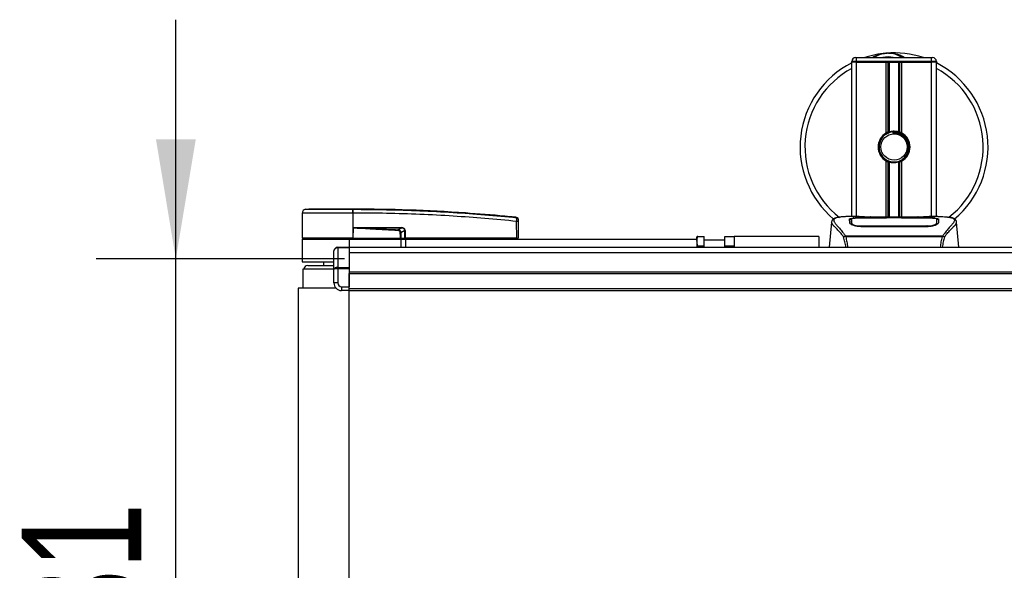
# Model space of a CAD drawing. Header units: millimetres. Extents: x 0 to 420, y 0 to 297.
# Tile 4 of 98: x 49 to 73, y 104 to 118. Entities that reach past the tile are written whole.
import ezdxf

# ---------------------------------------------------------------- set-up
doc = ezdxf.new("R2010")
doc.units = ezdxf.units.MM
doc.layers.add('QUOTE', color=174, linetype='Continuous')
doc.styles.add('SLDTEXTSTYLE3', font='TXT', dxfattribs={"width": 0.75})
doc.dimstyles.new('SLDDIMSTYLE3', dxfattribs={"dimtxt": 3, "dimasz": 3, "dimexe": 0, "dimexo": 0.0625, "dimgap": 0.75, "dimtad": 1, "dimlfac": 21.190584, "dimrnd": 1e-09, "dimzin": 12, "dimdsep": 46, "dimtxsty": 'SLDTEXTSTYLE3', "dimsah": 1, "dimcen": 0.09, "dimadec": 0, "dimazin": 3, "dimtfac": 1, "dimtdec": 3, "dimtmove": 0, "dimatfit": 0, "dimfxl": 0, "dimfrac": 2, "dimtolj": 1, "dimtzin": 12, "dimarcsym": 0})

# ---------------------------------------------------------------- blocks, each defined once
blk = doc.blocks.new('_D_3')
at = {"layer": 'QUOTE'}
for p, q in [((52.643, 112.251), (52.643, 118.251)), ((56.879, 112.251), (50.643, 112.251)), ((52.643, 96.631), (52.643, 112.251)), ((56.879, 96.631), (50.643, 96.631)), ((52.643, 96.631), (52.643, 90.631))]:
    blk.add_line(p, q, dxfattribs=at)
for points in [[(52.643, 112.251), (53.143, 115.251), (52.143, 115.251)], [(52.643, 96.631), (52.143, 93.631), (53.143, 93.631)]]:
    blk.add_solid(points, dxfattribs=at)
at = {"layer": 'QUOTE', "insert": (48.776, 101.116), "char_height": 3, "attachment_point": 1, "rotation": 90, "style": 'SLDTEXTSTYLE3'}
blk.add_mtext('331', dxfattribs=at)

msp = doc.modelspace()

# ---------------------------------------------------------------- linework, layer by layer
at = {"color": 7, "linetype": 'Continuous', "lineweight": 25}
for p, q in [((69.73294, 117.20628), (69.61497, 117.20628)), ((69.61497, 117.18268), (69.61497, 117.20628)), ((69.70935, 117.30066), (69.73294, 117.30066)), ((69.73294, 117.20628), (69.73294, 117.30066)), ((69.73294, 117.30066), (71.62057, 117.30066)), ((69.73294, 117.20628), (69.73294, 117.18268)), ((71.62057, 117.20628), (69.73294, 117.20628)), ((71.62057, 117.30066), (71.64417, 117.30066)), ((71.62057, 117.20628), (71.62057, 117.30066)), ((71.62057, 117.18268), (71.62057, 117.20628)), ((71.73855, 117.20628), (71.62057, 117.20628)), ((71.73855, 117.20628), (71.73855, 117.18268)), ((69.61497, 113.31304), (69.61497, 117.18268)), ((69.73294, 117.18268), (69.61497, 117.18268)), ((69.73294, 117.18268), (69.61497, 117.18268)), ((70.48092, 117.18268), (69.73294, 117.18268)), ((69.73294, 117.18268), (71.62057, 117.18268)), ((69.73294, 113.31304), (69.73294, 117.18268)), ((70.48092, 115.40916), (70.48092, 117.18268)), ((70.53207, 115.43322), (70.53207, 117.18268)), ((70.55916, 115.44259), (70.55916, 117.18268)), ((70.79435, 115.44259), (70.79435, 117.18268)), ((70.82144, 115.43322), (70.82144, 117.18268)), ((70.8726, 115.40916), (70.8726, 117.18268)), ((71.62057, 117.18268), (70.8726, 117.18268)), ((71.73855, 117.18268), (71.62057, 117.18268)), ((71.73855, 117.18268), (71.62057, 117.18268)), ((71.62057, 113.31304), (71.62057, 117.18268)), ((71.73855, 113.31304), (71.73855, 117.18268)), ((70.64402, 115.4352), (70.64662, 115.4054)), ((70.48092, 113.30026), (70.48092, 114.70903)), ((70.53207, 113.30026), (70.53207, 114.68498)), ((70.55916, 113.30026), (70.55916, 114.6756)), ((70.79435, 113.30026), (70.79435, 114.6756)), ((70.82144, 113.30026), (70.82144, 114.68498)), ((70.8726, 113.30026), (70.8726, 114.70903)), ((55.90177, 113.49531), (55.98386, 113.5018)), ((57.09001, 113.5018), (57.08994, 113.5018)), ((55.81739, 113.40228), (55.81187, 112.77035)), ((57.09008, 113.40231), (57.09054, 112.77035)), ((57.09774, 113.40231), (57.09008, 113.40231)), ((61.19875, 113.29304), (61.20024, 113.29289)), ((61.20027, 113.29288), (61.20024, 113.29289)), ((69.80136, 113.31304), (69.58105, 113.31304)), ((70.48796, 113.27538), (69.84313, 113.27547)), ((69.85092, 113.27921), (70.4644, 113.27921)), ((69.85092, 113.27547), (69.85092, 113.27921)), ((71.38486, 113.30026), (69.96866, 113.30026)), ((71.38482, 113.30023), (69.96869, 113.30023)), ((70.4644, 113.2878), (70.88912, 113.2878)), ((70.4644, 113.2878), (70.4644, 113.27921)), ((70.4644, 113.27921), (70.4644, 113.27539)), ((70.48796, 113.27538), (70.48796, 113.28438)), ((70.86548, 113.28438), (70.48796, 113.28438)), ((70.86548, 113.27538), (70.86548, 113.28438)), ((70.86548, 113.28438), (70.86548, 113.27538)), ((70.88912, 113.2878), (70.88912, 113.27921)), ((70.88912, 113.27921), (71.5026, 113.27921)), ((70.88912, 113.27921), (70.88912, 113.27539)), ((71.5026, 113.27546), (71.5026, 113.27921)), ((71.77262, 113.31304), (71.55631, 113.31304)), ((71.69085, 113.31009), (71.68201, 113.30916)), ((71.747, 113.17318), (71.74651, 113.25336)), ((57.09303, 113.02977), (57.09077, 112.77035)), ((57.09303, 113.02977), (57.09305, 113.03239)), ((57.19286, 113.03807), (58.3003, 113.03807)), ((58.30091, 113.02587), (57.19346, 113.02587)), ((58.21794, 112.98274), (58.30091, 113.02587)), ((61.20382, 112.77035), (61.20013, 113.1929)), ((61.23471, 113.1929), (61.2384, 112.77035)), ((69.10585, 113.17446), (69.05072, 112.54432)), ((69.10575, 113.1726), (69.10668, 113.17439)), ((69.60654, 113.17464), (69.6065, 113.16844)), ((69.84556, 113.0777), (69.8451, 113.0599)), ((71.5026, 113.0595), (69.85092, 113.0595)), ((71.502, 113.07768), (71.50217, 113.07768)), ((71.74471, 113.15112), (71.74551, 113.119)), ((71.7472, 113.13955), (71.74698, 113.17318)), ((72.24777, 113.1726), (72.24684, 113.17439)), ((72.30279, 112.54432), (72.24766, 113.17446)), ((55.81166, 112.74675), (55.81166, 112.18046)), ((55.81166, 112.74675), (56.99143, 112.74675)), ((57.09054, 112.77035), (55.81187, 112.77035)), ((55.83485, 112.77035), (55.83526, 112.74675)), ((56.99143, 112.74675), (58.28918, 112.74675)), ((56.99143, 112.74675), (56.99143, 112.54432)), ((57.08958, 112.77035), (57.08956, 112.74675)), ((57.09077, 112.77035), (57.09054, 112.77035)), ((57.09077, 112.77035), (58.287, 112.77035)), ((58.2796, 112.77035), (58.27943, 112.74675)), ((58.28918, 112.74675), (58.28918, 112.54432)), ((58.28918, 112.74675), (58.40716, 112.74675)), ((58.29062, 112.77035), (58.39583, 112.77035)), ((58.39508, 112.96084), (58.29553, 112.90909)), ((58.37953, 112.77035), (58.37923, 112.74675)), ((58.39583, 112.77035), (58.39508, 112.96084)), ((58.40465, 112.77035), (58.39583, 112.77035)), ((58.40279, 112.77035), (58.40276, 112.74675)), ((58.4039, 112.96084), (58.40465, 112.77035)), ((61.20382, 112.77035), (58.40465, 112.77035)), ((58.40716, 112.74675), (58.40716, 112.54432)), ((58.40716, 112.74675), (65.72173, 112.74675)), ((61.20208, 112.77035), (61.20204, 112.74675)), ((61.20382, 112.77035), (61.2384, 112.77035)), ((61.21542, 112.77035), (61.21501, 112.74675)), ((65.72805, 112.81754), (65.72173, 112.80659)), ((65.72173, 112.74675), (65.72173, 112.80659)), ((65.72173, 112.74675), (65.72173, 112.54432)), ((65.74912, 112.81754), (65.91049, 112.81754)), ((65.91049, 112.58158), (65.91049, 112.81754)), ((66.42959, 112.58158), (66.42959, 112.81754)), ((66.42959, 112.81754), (66.66554, 112.81754)), ((68.78913, 112.81754), (66.66554, 112.81754)), ((66.66554, 112.81754), (66.66554, 112.54432)), ((68.78913, 112.81754), (68.78913, 112.54432)), ((69.44627, 112.81791), (69.45146, 112.83013)), ((69.45146, 112.83013), (71.90266, 112.83013)), ((71.89023, 112.80369), (69.46323, 112.80369)), ((71.90266, 112.83013), (71.90712, 112.81809)), ((56.70829, 112.5305), (56.70829, 112.54432)), ((56.70829, 112.54432), (56.99143, 112.54432)), ((56.70829, 112.5305), (56.70829, 112.03904)), ((56.99143, 112.5305), (56.70829, 112.5305)), ((56.99143, 112.54432), (56.99143, 112.5305)), ((56.99143, 112.54432), (74.21444, 112.54432)), ((56.99143, 112.5305), (56.99143, 112.03904)), ((65.742, 112.54432), (65.74912, 112.58158)), ((65.74912, 112.58158), (65.91049, 112.58158)), ((66.42959, 112.72315), (65.91049, 112.72315)), ((65.91049, 112.54432), (65.91049, 112.58158)), ((66.42959, 112.58158), (66.66554, 112.58158)), ((66.42959, 112.54432), (66.42959, 112.58158)), ((56.61391, 111.98612), (56.61391, 112.44994)), ((56.99143, 112.41508), (222.15913, 112.41508)), ((55.81166, 112.18046), (56.60919, 112.18046)), ((55.95324, 112.08608), (56.61391, 112.08608)), ((56.35436, 112.18046), (56.35436, 112.08608)), ((56.70829, 112.00567), (56.70829, 112.03904)), ((56.70829, 112.03904), (56.99143, 112.03904)), ((56.99143, 112.00567), (56.70829, 112.00567)), ((56.70829, 112.00567), (56.70829, 111.64769)), ((56.99143, 112.03904), (56.99143, 112.00567)), ((56.99143, 112.00567), (56.99143, 111.55331)), ((55.83526, 111.9917), (55.83231, 111.51979)), ((56.61391, 111.9917), (55.83526, 111.9917)), ((56.61391, 111.64769), (56.61391, 111.98612)), ((56.99143, 111.93084), (222.15913, 111.93084)), ((56.99143, 111.88365), (222.15913, 111.88365)), ((56.99143, 111.50612), (56.99143, 111.88365)), ((55.71728, 111.51979), (55.71728, 97.36256)), ((56.66385, 111.51979), (55.71728, 111.51979)), ((56.70829, 111.64769), (56.61391, 111.64769)), ((56.80267, 111.55331), (56.99143, 111.55331)), ((56.80267, 111.55331), (56.80267, 111.45893)), ((56.99143, 111.50612), (222.15913, 111.50612)), ((56.99143, 111.45893), (56.99143, 111.50612)), ((56.99143, 111.45893), (56.80267, 111.45893)), ((56.99143, 111.45893), (222.15913, 111.45893)), ((56.99143, 97.36256), (56.99143, 111.45893))]:
    msp.add_line(p, q, dxfattribs=at)
at = {"color": 7, "linetype": 'Continuous', "lineweight": 25, "flags": 128}
for points in [[(71.51039, 113.27547), (71.19835, 113.27541), (70.86548, 113.27538)], [(57.09303, 113.02977), (57.14927, 113.02759), (57.19346, 113.02587)], [(58.21696, 112.96241), (58.21711, 112.96549), (58.21726, 112.96851), (58.2174, 112.97143), (58.21753, 112.97419), (58.21765, 112.97674), (58.21776, 112.97904), (58.21786, 112.98105), (58.21794, 112.98274)], [(71.50796, 113.0777), (71.50259, 113.07768), (71.50217, 113.07768)]]:
    msp.add_lwpolyline(points, dxfattribs=at)
at = {"color": 7, "linetype": 'Continuous', "lineweight": 25}
msp.add_circle((70.67676, 115.0591), 0.33034, dxfattribs=at)
for centre, radius, start, end in [((69.70935, 117.20628), 0.09438, 90, 180), ((70.67676, 115.0591), 2.35954, 94.974241, 108.194872), ((70.52536, 116.79858), 0.61348, 54.926098, 125.073902), ((70.52536, 116.79858), 0.5191, 75.287788, 104.712212), ((70.67676, 115.0591), 2.35954, 71.805128, 94.974241), ((71.64417, 117.20628), 0.09438, 0, 90), ((70.67676, 115.0591), 2.35954, 116.743684, 229.984768), ((70.67676, 115.0591), 2.2379, 118.324088, 232.137337), ((70.67676, 115.0591), 2.35954, 310.046839, 63.256316), ((70.67676, 115.0591), 2.2379, 308.047069, 61.675912), ((70.67676, 115.0591), 0.40112, 119.224658, 240.775342), ((70.67676, 115.0591), 0.37753, 94.974241, 274.974241), ((70.67676, 115.0591), 0.40112, 111.143405, 119.224658), ((70.67676, 115.0591), 0.40112, 60.775342, 68.856595), ((70.67676, 115.0591), 0.40112, 299.224658, 60.775342), ((70.67676, 115.0591), 0.40112, 240.775342, 248.856595), ((70.67676, 115.0591), 0.40112, 291.143405, 299.224658), ((55.91176, 113.40146), 0.09438, 96.076872, 179.499989), ((56.73554, 113.42201), 0.35509, 356.819927, 11.918257), ((55.17618, 113.2771), 1.92691, 6.503389, 6.696809), ((56.74324, 113.42223), 0.35506, 356.784062, 11.882918), ((61.19659, 113.24822), 0.03764, 0.615859, 83.895805), ((57.29062, 113.03679), 0.09777, 179.25241, 186.414342), ((58.39806, 113.03679), 0.09777, 179.25241, 186.414342), ((61.21742, 112.14815), 1.0449, 89.051899, 90.948101), ((58.39949, 114.16279), 1.20195, 269.78976, 270.21024), ((56.70829, 112.44994), 0.09438, 90, 180), ((55.95324, 111.9917), 0.09438, 90, 180), ((56.80267, 111.64769), 0.18876, 180, 270), ((56.80267, 111.64769), 0.09438, 180, 270)]:
    msp.add_arc(centre, radius, start, end, dxfattribs=at)
for centre, major_axis, ratio, start_param, end_param in [((58.17883, 112.88229), (0.10813, 0.05753), 0.77058227, 5.94675229, 7.12363913), ((58.23645, 112.91274), (0.16046, 0.07892), 0.60672542, 5.99588539, 7.17277223), ((58.23764, 112.91287), (0.15181, 0.07514), 0.5569608, 5.9946727, 7.17155954), ((58.17883, 112.8825), (0.09439, 0.04989), 0.66301777, 5.94884055, 7.12572739), ((56.70829, 112.44994), (0.09438, 0), 0.85355339, 1.57079633, 3.14159265), ((56.70829, 111.98612), (0.09438, 0), 0.56066017, 1.57079633, 3.14159265), ((56.70829, 111.98612), (0.09438, 0), 0.20710678, 1.57079633, 3.14159265)]:
    msp.add_ellipse(centre, major_axis=major_axis, ratio=ratio, start_param=start_param, end_param=end_param, dxfattribs=at)
for points, knots in [([(70.12967, 117.30066), (70.13351, 117.30319), (70.1962, 117.3445), (70.31172, 117.3847), (70.42515, 117.40564), (70.47177, 117.40971), (70.47217, 117.40975)], [0, 0, 0, 0, 0.03729849, 0.60902041, 0.99664446, 1, 1, 1, 1]), ([(70.47217, 117.40975), (70.47257, 117.40978), (70.48335, 117.41073), (70.4942, 117.41031), (70.50466, 117.4099)], [0, 0, 0, 0, 0.037109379, 1, 1, 1, 1]), ([(70.53695, 117.40995), (70.5622, 117.41061), (70.65597, 117.41306), (70.78196, 117.38178), (70.89464, 117.33723), (70.93861, 117.30986), (70.9534, 117.30066)], [0, 0, 0, 0, 0.176401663, 0.65503379, 0.884022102, 1, 1, 1, 1]), ([(70.55916, 115.44259), (70.5703, 115.44571), (70.60815, 115.45629), (70.67754, 115.46311), (70.74721, 115.45566), (70.78216, 115.44597), (70.79435, 115.44259)], [0, 0, 0, 0, 0.15316231, 0.52061175, 0.83276392, 1, 1, 1, 1]), ([(70.53207, 115.43322), (70.53304, 115.43359), (70.53599, 115.43472), (70.54216, 115.43699), (70.55039, 115.43983), (70.55618, 115.44168), (70.55895, 115.44253), (70.55916, 115.44259)], [0, 0, 0, 0, 0.13279182, 0.40328924, 0.68794599, 0.97624213, 1, 1, 1, 1]), ([(70.64402, 115.4352), (70.69178, 115.4341), (70.78864, 115.43186), (70.91815, 115.36065), (71.01289, 115.25018), (71.06051, 115.11095), (71.05059, 114.96675), (71.00471, 114.85224), (70.95126, 114.80698), (70.93354, 114.79198)], [0, 0, 0, 0, 0.153256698, 0.3107756, 0.462217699, 0.61755972, 0.774365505, 0.925184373, 1, 1, 1, 1]), ([(70.70949, 114.68299), (70.75068, 114.69167), (70.83307, 114.70903), (70.93685, 114.7851), (71.01081, 114.88838), (71.04548, 115.01034), (71.03707, 115.1354), (70.98824, 115.2496), (70.90472, 115.34039), (70.79665, 115.39671), (70.70626, 115.41046), (70.65677, 115.40626), (70.64662, 115.4054)], [0, 0, 0, 0, 0.11029899, 0.22059797, 0.33089694, 0.4412694, 0.54893858, 0.65628707, 0.76369695, 0.86864917, 0.97304725, 1, 1, 1, 1]), ([(70.79435, 115.44259), (70.79577, 115.44216), (70.79967, 115.44095), (70.80672, 115.43861), (70.81486, 115.43573), (70.81925, 115.43405), (70.82144, 115.43322)], [0, 0, 0, 0, 0.15557258, 0.42978375, 0.7145238, 1, 1, 1, 1]), ([(70.55916, 114.6756), (70.55856, 114.67579), (70.55553, 114.67672), (70.54948, 114.67867), (70.54132, 114.6815), (70.53547, 114.68367), (70.53273, 114.68472), (70.53207, 114.68498)], [0, 0, 0, 0, 0.06768855, 0.33799524, 0.61961326, 0.90796392, 1, 1, 1, 1]), ([(70.79435, 114.6756), (70.77056, 114.66959), (70.72219, 114.65738), (70.64183, 114.65705), (70.58797, 114.66703), (70.56266, 114.67456), (70.55916, 114.6756)], [0, 0, 0, 0, 0.31763159, 0.64587204, 0.9510876, 1, 1, 1, 1]), ([(70.82144, 114.68498), (70.82104, 114.68482), (70.81874, 114.68394), (70.8136, 114.68201), (70.8056, 114.6792), (70.79889, 114.677), (70.79532, 114.6759), (70.79435, 114.6756)], [0, 0, 0, 0, 0.05704611, 0.3223495, 0.60367528, 0.89214027, 1, 1, 1, 1]), ([(55.90177, 113.49531), (55.90482, 113.49531), (55.91092, 113.4953), (55.9586, 113.49536), (56.03389, 113.49531), (56.13643, 113.49533), (56.26357, 113.49533), (56.41099, 113.49529), (56.57524, 113.49533), (56.7455, 113.49533), (56.91654, 113.49531), (57.02749, 113.49533), (57.08297, 113.49534)], [0, 0, 0, 0, 0.1019155, 0.20383364, 0.30575296, 0.40767117, 0.50960195, 0.6115312, 0.71346155, 0.81539292, 0.90769638, 1, 1, 1, 1]), ([(57.08994, 113.5018), (57.01988, 113.5018), (56.87954, 113.5018), (56.67282, 113.5018), (56.48066, 113.5018), (56.3098, 113.5018), (56.16906, 113.5018), (56.06406, 113.5018), (55.99621, 113.5018), (55.98797, 113.5018), (55.98386, 113.5018)], [0, 0, 0, 0, 0.12488045, 0.25013958, 0.37464939, 0.49981249, 0.62476421, 0.74955772, 0.87492377, 1, 1, 1, 1]), ([(57.08297, 113.49534), (57.08554, 113.49536), (57.08811, 113.49538), (57.09069, 113.49534), (57.09069, 113.49534)], [0, 0, 0, 0, 0.99963467, 1, 1, 1, 1]), ([(61.20024, 113.29289), (61.18439, 113.2945), (61.08655, 113.30443), (60.6573, 113.34633), (59.77535, 113.41837), (58.50291, 113.48761), (57.56117, 113.49707), (57.09001, 113.5018)], [0, 0, 0, 0, 0.01170126, 0.07220884, 0.31419353, 0.65688711, 1, 1, 1, 1]), ([(57.09069, 113.49534), (57.09069, 113.49534), (57.37024, 113.49518), (57.92939, 113.48939), (58.76778, 113.4629), (59.85927, 113.4078), (60.66919, 113.33404), (61.20059, 113.28564)], [0, 0, 0, 0, 0.00000069, 0.20371068, 0.40747211, 0.61123305, 1, 1, 1, 1]), ([(57.09008, 113.40231), (57.031, 113.4023), (56.91144, 113.40229), (56.72807, 113.40229), (56.54381, 113.40233), (56.3677, 113.40225), (56.20777, 113.40232), (56.07147, 113.4023), (55.96, 113.40227), (55.87932, 113.40232), (55.82722, 113.40232), (55.8207, 113.40229), (55.81739, 113.40228)], [0, 0, 0, 0, 0.09123037, 0.18462249, 0.28509302, 0.38847717, 0.48894659, 0.59232958, 0.69279869, 0.79618144, 0.89663467, 1, 1, 1, 1]), ([(61.20013, 113.1929), (60.66931, 113.2413), (59.86068, 113.31502), (58.77105, 113.36978), (57.93458, 113.3971), (57.37665, 113.40057), (57.09774, 113.40231)], [0, 0, 0, 0, 0.389052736, 0.59267292, 0.796380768, 1, 1, 1, 1]), ([(61.20013, 113.1929), (61.20046, 113.20348), (61.20113, 113.22465), (61.20157, 113.2527), (61.20151, 113.27374), (61.20108, 113.28327), (61.20069, 113.28516), (61.20059, 113.28564)], [0, 0, 0, 0, 0.23108965, 0.4626691, 0.69303153, 0.92227335, 1, 1, 1, 1]), ([(61.20059, 113.28564), (61.20051, 113.28844), (61.20039, 113.29223), (61.2003, 113.29275), (61.20027, 113.29288)], [0, 0, 0, 0, 0.73611582, 1, 1, 1, 1]), ([(61.20027, 113.29288), (61.20445, 113.29203), (61.21281, 113.29034), (61.22339, 113.2827), (61.23097, 113.27224), (61.23388, 113.26257), (61.23411, 113.25697), (61.23416, 113.25566)], [0, 0, 0, 0, 0.23106275, 0.46212549, 0.69318856, 0.92839331, 1, 1, 1, 1]), ([(61.23416, 113.25566), (61.23416, 113.25553), (61.23417, 113.25503), (61.2342, 113.25134), (61.23422, 113.24862)], [0, 0, 0, 0, 0.26342591, 1, 1, 1, 1]), ([(61.23422, 113.24862), (61.23423, 113.24834), (61.23424, 113.24723), (61.23429, 113.24153), (61.2344, 113.22889), (61.23454, 113.21201), (61.23465, 113.19927), (61.23471, 113.1929)], [0, 0, 0, 0, 0.07774703, 0.30683638, 0.53695653, 0.76850921, 1, 1, 1, 1]), ([(69.25978, 113.29071), (69.2502, 113.28889), (69.22577, 113.28428), (69.19782, 113.27478), (69.17487, 113.26435), (69.1609, 113.25597), (69.15111, 113.24864), (69.14429, 113.24258), (69.13939, 113.2378), (69.13615, 113.23455), (69.13393, 113.23242), (69.13293, 113.2315), (69.13238, 113.231), (69.13195, 113.23062), (69.13165, 113.23037), (69.13137, 113.23013), (69.13099, 113.2298), (69.13053, 113.22943), (69.12979, 113.22883), (69.12903, 113.22824), (69.12806, 113.22749), (69.12671, 113.22633), (69.12607, 113.22583), (69.12432, 113.22341), (69.12378, 113.22262), (69.12338, 113.22203), (69.12296, 113.2214), (69.12236, 113.22045), (69.12112, 113.21847), (69.11958, 113.21586), (69.11436, 113.20648), (69.10897, 113.19375), (69.10701, 113.18169), (69.10587, 113.17471)], [0, 0, 0, 0, 0.13346194, 0.34016958, 0.46160951, 0.55730778, 0.62992241, 0.68217732, 0.71692903, 0.7371149, 0.74272174, 0.74460414, 0.7459796, 0.74651976, 0.74699289, 0.74743167, 0.74787155, 0.74886374, 0.75011647, 0.75397334, 0.75908593, 0.76862625, 0.78821087, 0.79094759, 0.79197558, 0.79286909, 0.79373558, 0.79468443, 0.7971036, 0.8047367, 0.8162438, 0.89371675, 1, 1, 1, 1]), ([(69.27565, 113.29296), (69.26641, 113.29106), (69.24666, 113.287), (69.21126, 113.27593), (69.17621, 113.25762), (69.15764, 113.22609), (69.16621, 113.19154), (69.18661, 113.15924), (69.20481, 113.13549), (69.22826, 113.10774), (69.25598, 113.07662), (69.28871, 113.04023), (69.32495, 112.99844), (69.36435, 112.94983), (69.40695, 112.89508), (69.43589, 112.85285), (69.45146, 112.83013)], [0, 0, 0, 0, 0.06157012, 0.13151171, 0.27071941, 0.40337504, 0.53510625, 0.58328098, 0.63315897, 0.68442904, 0.73675836, 0.78384784, 0.83893216, 0.89157329, 0.94168727, 1, 1, 1, 1]), ([(69.58105, 113.313), (69.57857, 113.31301), (69.56937, 113.31307), (69.55153, 113.31297), (69.5297, 113.31282), (69.50802, 113.31251), (69.48651, 113.31206), (69.46394, 113.31139), (69.43943, 113.31042), (69.40961, 113.30885), (69.37791, 113.3066), (69.34509, 113.30349), (69.31353, 113.29961), (69.2902, 113.29625), (69.27796, 113.29348), (69.27565, 113.29296)], [0, 0, 0, 0, 0.02762691, 0.10239616, 0.17945658, 0.24994161, 0.31702439, 0.38965422, 0.46782264, 0.55148696, 0.67182448, 0.76737343, 0.86398611, 0.97427426, 1, 1, 1, 1]), ([(69.5605, 113.25283), (69.56361, 113.25632), (69.56985, 113.26328), (69.61987, 113.27103), (69.69368, 113.2763), (69.77546, 113.27885), (69.82947, 113.27911), (69.85092, 113.27921)], [0, 0, 0, 0, 0.21521677, 0.43046232, 0.64509935, 0.85904026, 1, 1, 1, 1]), ([(69.56306, 113.15501), (69.5625, 113.17609), (69.56167, 113.20777), (69.56094, 113.23584), (69.56064, 113.24716), (69.5605, 113.25283)], [0, 0, 0, 0, 0.49858361, 0.74918971, 1, 1, 1, 1]), ([(69.59295, 113.24179), (69.58317, 113.23998), (69.56346, 113.23633), (69.56163, 113.23152), (69.5607, 113.22909)], [0, 0, 0, 0, 0.49631334, 1, 1, 1, 1]), ([(69.60702, 113.25336), (69.60702, 113.25315), (69.60687, 113.2269), (69.60669, 113.20066), (69.60651, 113.17464)], [0, 0, 0, 0, 0.00827271, 1, 1, 1, 1]), ([(69.60702, 113.2533), (69.60687, 113.22832), (69.60672, 113.2021), (69.60655, 113.17588), (69.60654, 113.17464)], [0, 0, 0, 0, 0.952640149, 1, 1, 1, 1]), ([(69.84313, 113.27547), (69.8167, 113.27527), (69.76382, 113.27488), (69.69331, 113.27162), (69.63993, 113.26644), (69.61114, 113.26008), (69.60821, 113.25526), (69.60702, 113.2533)], [0, 0, 0, 0, 0.21287602, 0.42573624, 0.63903454, 0.85331242, 1, 1, 1, 1]), ([(69.6088, 113.15112), (69.60878, 113.15239), (69.60838, 113.17583), (69.60785, 113.20525), (69.60735, 113.23436), (69.60713, 113.24724), (69.60703, 113.25313), (69.60702, 113.2533)], [0, 0, 0, 0, 0.02546624, 0.4713629, 0.73178735, 0.99246436, 1, 1, 1, 1]), ([(69.96869, 113.30023), (69.95272, 113.30026), (69.90115, 113.30034), (69.81668, 113.30141), (69.73049, 113.3036), (69.67185, 113.30612), (69.6443, 113.30846), (69.65654, 113.30955), (69.66266, 113.31009)], [0, 0, 0, 0, 0.082154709, 0.265139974, 0.448671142, 0.632499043, 0.816300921, 1, 1, 1, 1]), ([(69.69123, 113.30545), (69.68288, 113.30587), (69.66945, 113.30653), (69.66088, 113.30748), (69.66173, 113.30732), (69.66194, 113.30728)], [0, 0, 0, 0, 0.55060159, 0.88501525, 1, 1, 1, 1]), ([(69.66266, 113.31009), (69.71368, 113.31146), (69.79847, 113.31372), (69.928, 113.31208), (70.0137, 113.30916), (70.06372, 113.30466), (70.07372, 113.30376)], [0, 0, 0, 0, 0.30152184, 0.50104725, 0.90023015, 1, 1, 1, 1]), ([(69.68074, 113.30605), (69.6805, 113.30619), (69.67765, 113.3078), (69.67151, 113.30944), (69.66561, 113.30988), (69.66266, 113.31009)], [0, 0, 0, 0, 0.04443315, 0.52221653, 1, 1, 1, 1]), ([(69.9687, 113.30027), (69.94794, 113.30031), (69.9045, 113.30039), (69.84104, 113.30115), (69.78132, 113.30231), (69.73182, 113.30375), (69.70123, 113.30487), (69.69208, 113.3054), (69.69123, 113.30545)], [0, 0, 0, 0, 0.18189708, 0.38061319, 0.58093849, 0.78035725, 0.97967552, 1, 1, 1, 1]), ([(70.09142, 113.30026), (70.08858, 113.30128), (70.08286, 113.30333), (70.07678, 113.30362), (70.07372, 113.30376)], [0, 0, 0, 0, 0.49524741, 1, 1, 1, 1]), ([(71.27979, 113.30376), (71.27673, 113.30362), (71.27066, 113.30333), (71.26493, 113.30128), (71.2621, 113.30026)], [0, 0, 0, 0, 0.50476564, 1, 1, 1, 1]), ([(71.27979, 113.30376), (71.31129, 113.30621), (71.36363, 113.31029), (71.48111, 113.31295), (71.58715, 113.3144), (71.67356, 113.31081), (71.69085, 113.31009)], [0, 0, 0, 0, 0.30143784, 0.50095323, 0.90014009, 1, 1, 1, 1]), ([(71.68028, 113.30653), (71.67257, 113.30601), (71.65311, 113.3047), (71.58572, 113.30253), (71.49189, 113.30062), (71.4205, 113.30036), (71.38482, 113.30023)], [0, 0, 0, 0, 0.17981299, 0.45378319, 0.72700373, 1, 1, 1, 1]), ([(71.5026, 113.27921), (71.53518, 113.27898), (71.60034, 113.27853), (71.68722, 113.2748), (71.75288, 113.26871), (71.78808, 113.26109), (71.7916, 113.25521), (71.79302, 113.25283)], [0, 0, 0, 0, 0.21341182, 0.42681727, 0.64048529, 0.85457431, 1, 1, 1, 1]), ([(71.74649, 113.2533), (71.74392, 113.25616), (71.73877, 113.26187), (71.69785, 113.26841), (71.63757, 113.27295), (71.57118, 113.27517), (71.52754, 113.27538), (71.51039, 113.27547)], [0, 0, 0, 0, 0.21612272, 0.43228358, 0.64748247, 0.86145988, 1, 1, 1, 1]), ([(71.69085, 113.31009), (71.69435, 113.30986), (71.70543, 113.30911), (71.70546, 113.3079), (71.68542, 113.30681), (71.68028, 113.30653)], [0, 0, 0, 0, 0.25540478, 0.808946, 1, 1, 1, 1]), ([(71.69246, 113.30743), (71.69247, 113.30743), (71.69318, 113.30756), (71.68993, 113.30706), (71.68375, 113.30667), (71.68029, 113.30645)], [0, 0, 0, 0, 0.006260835, 0.44327513, 1, 1, 1, 1]), ([(71.74649, 113.2533), (71.74649, 113.25313), (71.74631, 113.24309), (71.74599, 113.22456), (71.7454, 113.19041), (71.74498, 113.16655), (71.74473, 113.15239), (71.74471, 113.15112)], [0, 0, 0, 0, 0.0075194, 0.45666513, 0.71535566, 0.97452521, 1, 1, 1, 1]), ([(71.74698, 113.17318), (71.74697, 113.17438), (71.74689, 113.18767), (71.74672, 113.21437), (71.74657, 113.23988), (71.74649, 113.2533)], [0, 0, 0, 0, 0.04480435, 0.49764008, 1, 1, 1, 1]), ([(71.79281, 113.22909), (71.79129, 113.23271), (71.78924, 113.23758), (71.76623, 113.24096), (71.76032, 113.24182)], [0, 0, 0, 0, 0.74296977, 1, 1, 1, 1]), ([(71.77262, 113.313), (71.77723, 113.31301), (71.80354, 113.31308), (71.85954, 113.31255), (71.92022, 113.31039), (71.96523, 113.30735), (71.98795, 113.30544), (72.00931, 113.30331), (72.02783, 113.30115), (72.04604, 113.29869), (72.06219, 113.29609), (72.07448, 113.29392), (72.08056, 113.29259), (72.08132, 113.29243)], [0, 0, 0, 0, 0.04881498, 0.27892257, 0.54515535, 0.62717383, 0.69834333, 0.75858144, 0.82840444, 0.87364995, 0.93389274, 0.99178224, 1, 1, 1, 1]), ([(71.79302, 113.25283), (71.79287, 113.24719), (71.79251, 113.23307), (71.79175, 113.20388), (71.79089, 113.17131), (71.79046, 113.15501)], [0, 0, 0, 0, 0.249392, 0.62414375, 1, 1, 1, 1]), ([(72.08132, 113.29243), (72.08571, 113.29151), (72.09505, 113.28955), (72.10833, 113.28618), (72.12107, 113.28247), (72.14222, 113.27528), (72.167, 113.26324), (72.18814, 113.24231), (72.1939, 113.21572), (72.18244, 113.18102), (72.15054, 113.13638), (72.099, 113.0782), (72.02918, 113.00024), (71.96791, 112.9239), (71.92536, 112.86437), (71.91006, 112.84129), (71.90266, 112.83013)], [0, 0, 0, 0, 0.02969414, 0.06305591, 0.09492768, 0.12531521, 0.23205808, 0.32960303, 0.43327649, 0.53202469, 0.63076786, 0.73507022, 0.83793216, 0.94137578, 0.97165063, 1, 1, 1, 1]), ([(72.24764, 113.17471), (72.24651, 113.18169), (72.24455, 113.19375), (72.23915, 113.20648), (72.23394, 113.21586), (72.2324, 113.21847), (72.23116, 113.22046), (72.23055, 113.2214), (72.23014, 113.22203), (72.22974, 113.22262), (72.2292, 113.22341), (72.22745, 113.22582), (72.22676, 113.22637), (72.22519, 113.22771), (72.22405, 113.22856), (72.22298, 113.22942), (72.22253, 113.2298), (72.22215, 113.23012), (72.22186, 113.23037), (72.22157, 113.23062), (72.22114, 113.231), (72.22043, 113.23164), (72.21951, 113.2325), (72.21729, 113.23462), (72.21414, 113.23778), (72.20923, 113.24258), (72.20241, 113.24863), (72.19263, 113.25596), (72.17867, 113.26434), (72.1557, 113.27476), (72.12934, 113.28383), (72.10671, 113.28815), (72.0989, 113.28964)], [0, 0, 0, 0, 0.10895151, 0.18836403, 0.20015725, 0.20797863, 0.21045693, 0.21142904, 0.21231706, 0.21323322, 0.21428764, 0.21709508, 0.23718398, 0.24934952, 0.25616294, 0.25744907, 0.25846748, 0.25891857, 0.25936812, 0.25985246, 0.2604052, 0.2618126, 0.26492315, 0.26948017, 0.29015729, 0.32576371, 0.37931044, 0.4537257, 0.55180182, 0.67626306, 0.8881219, 1, 1, 1, 1]), ([(58.21696, 112.96241), (58.00709, 112.97366), (57.63231, 112.99376), (57.25782, 113.01877), (57.09303, 113.02977)], [0, 0, 0, 0, 0.55997278, 1, 1, 1, 1]), ([(57.09305, 113.03239), (57.09369, 113.03258), (57.09533, 113.03305), (57.0985, 113.03371), (57.10328, 113.03448), (57.11042, 113.03532), (57.12105, 113.03623), (57.13691, 113.03712), (57.16139, 113.03791), (57.18086, 113.03801), (57.19286, 113.03807)], [0, 0, 0, 0, 0.0199034, 0.05101553, 0.09695623, 0.16503878, 0.26617597, 0.41665359, 0.64077612, 1, 1, 1, 1]), ([(57.19346, 113.02587), (57.38472, 113.01845), (57.72624, 113.0052), (58.06771, 112.9896), (58.21794, 112.98274)], [0, 0, 0, 0, 0.56002522, 1, 1, 1, 1]), ([(69.40946, 112.80561), (69.39535, 112.82435), (69.35265, 112.88108), (69.2823, 112.95919), (69.20888, 113.03331), (69.15287, 113.08861), (69.11279, 113.137), (69.10831, 113.15967), (69.10575, 113.1726)], [0, 0, 0, 0, 0.08424716, 0.25508672, 0.42672547, 0.59796341, 0.77060237, 1, 1, 1, 1]), ([(69.85092, 113.0595), (69.82028, 113.06077), (69.75907, 113.06331), (69.67659, 113.08176), (69.61074, 113.10646), (69.57028, 113.1326), (69.56526, 113.14818), (69.56306, 113.15501)], [0, 0, 0, 0, 0.199131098, 0.397931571, 0.605889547, 0.827379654, 1, 1, 1, 1]), ([(69.60209, 113.13068), (69.60315, 113.1228), (69.60438, 113.11373), (69.62182, 113.10453), (69.62412, 113.10332)], [0, 0, 0, 0, 0.86801111, 1, 1, 1, 1]), ([(69.60649, 113.16844), (69.60643, 113.158), (69.60632, 113.14006), (69.6061, 113.12092), (69.60601, 113.11291)], [0, 0, 0, 0, 0.58164119, 1, 1, 1, 1]), ([(69.60781, 113.11172), (69.60793, 113.11626), (69.60825, 113.12939), (69.60858, 113.14253), (69.6088, 113.15112)], [0, 0, 0, 0, 0.3458763, 1, 1, 1, 1]), ([(69.6088, 113.15112), (69.61153, 113.14401), (69.61697, 113.12978), (69.65841, 113.10759), (69.71917, 113.08939), (69.78541, 113.07924), (69.8287, 113.07813), (69.84556, 113.0777)], [0, 0, 0, 0, 0.21773223, 0.43557879, 0.65075483, 0.86407246, 1, 1, 1, 1]), ([(69.84556, 113.0777), (69.84734, 113.07769), (70.03619, 113.07714), (70.58834, 113.07779), (71.1387, 113.07773), (71.502, 113.07768)], [0, 0, 0, 0, 0.00323915, 0.34201142, 1, 1, 1, 1]), ([(71.79046, 113.15501), (71.7868, 113.14598), (71.77949, 113.12793), (71.72611, 113.09863), (71.64842, 113.07374), (71.56797, 113.06093), (71.51854, 113.05985), (71.5026, 113.0595)], [0, 0, 0, 0, 0.225467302, 0.45085364, 0.677369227, 0.895911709, 1, 1, 1, 1]), ([(71.50796, 113.0777), (71.53444, 113.07871), (71.5874, 113.08074), (71.658, 113.09531), (71.71138, 113.1149), (71.74026, 113.13475), (71.74342, 113.14637), (71.74471, 113.15112)], [0, 0, 0, 0, 0.2128654, 0.42572184, 0.63872248, 0.85234986, 1, 1, 1, 1]), ([(71.50865, 113.05044), (71.50865, 113.05065), (71.50842, 113.05974), (71.50819, 113.06883), (71.50796, 113.0777)], [0, 0, 0, 0, 0.023427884, 1, 1, 1, 1]), ([(71.72196, 113.09935), (71.72971, 113.10383), (71.74821, 113.11452), (71.75025, 113.12474), (71.75143, 113.13068)], [0, 0, 0, 0, 0.41900897, 1, 1, 1, 1]), ([(71.74748, 113.11361), (71.7474, 113.12128), (71.74718, 113.14021), (71.74708, 113.15787), (71.74702, 113.16836)], [0, 0, 0, 0, 0.40550496, 1, 1, 1, 1]), ([(71.94407, 112.80562), (71.95817, 112.82435), (72.00087, 112.88108), (72.07122, 112.95919), (72.14464, 113.03331), (72.20065, 113.08861), (72.24072, 113.137), (72.24521, 113.15967), (72.24777, 113.1726)], [0, 0, 0, 0, 0.0842305, 0.25507317, 0.42671503, 0.59795609, 0.7705982, 1, 1, 1, 1]), ([(58.27885, 112.90909), (58.28235, 112.9091), (58.28861, 112.90912), (58.29341, 112.9091), (58.29553, 112.90909)], [0, 0, 0, 0, 0.56, 1, 1, 1, 1]), ([(58.287, 112.77035), (58.28463, 112.79622), (58.2804, 112.84239), (58.27932, 112.88873), (58.27885, 112.90909)], [0, 0, 0, 0, 0.560586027, 1, 1, 1, 1]), ([(58.287, 112.77035), (58.28743, 112.77035), (58.28843, 112.77035), (58.28968, 112.77035), (58.29036, 112.77035), (58.29062, 112.77035)], [0, 0, 0, 0, 0.31939567, 0.748191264, 1, 1, 1, 1]), ([(58.29553, 112.90909), (58.29518, 112.88317), (58.29455, 112.83683), (58.29182, 112.79068), (58.29062, 112.77035)], [0, 0, 0, 0, 0.55939227, 1, 1, 1, 1]), ([(65.74912, 112.58158), (65.73812, 112.62374), (65.71755, 112.70258), (65.7391, 112.78103), (65.74912, 112.81754)], [0, 0, 0, 0, 0.534716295, 1, 1, 1, 1]), ([(65.74912, 112.81754), (65.74601, 112.81754), (65.7334, 112.81754), (65.73283, 112.81754), (65.73239, 112.81754)], [0, 0, 0, 0, 0.246646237, 1, 1, 1, 1]), ([(69.4095, 112.80568), (69.41266, 112.80748), (69.41905, 112.81111), (69.43149, 112.81559), (69.441, 112.81751), (69.446, 112.81804), (69.44628, 112.81807)], [0, 0, 0, 0, 0.32361461, 0.65359013, 0.98086966, 1, 1, 1, 1]), ([(69.46705, 112.54432), (69.45998, 112.58876), (69.44556, 112.67942), (69.42167, 112.76305), (69.4095, 112.80568)], [0, 0, 0, 0, 0.49025565, 1, 1, 1, 1]), ([(69.46323, 112.80369), (69.46312, 112.80378), (69.45694, 112.8082), (69.45156, 112.8131), (69.44627, 112.81791)], [0, 0, 0, 0, 0.01890165, 1, 1, 1, 1]), ([(69.46323, 112.80369), (69.47268, 112.76183), (69.49153, 112.67827), (69.50577, 112.59018), (69.50782, 112.54452), (69.50783, 112.54432)], [0, 0, 0, 0, 0.49992462, 0.99775327, 1, 1, 1, 1]), ([(71.84498, 112.54432), (71.84996, 112.58937), (71.85986, 112.67887), (71.88015, 112.76228), (71.89023, 112.80369)], [0, 0, 0, 0, 0.50345062, 1, 1, 1, 1]), ([(71.94403, 112.80569), (71.93209, 112.7632), (71.90856, 112.67943), (71.89412, 112.58891), (71.887, 112.54432)], [0, 0, 0, 0, 0.50728505, 1, 1, 1, 1]), ([(71.90729, 112.81795), (71.90184, 112.81326), (71.8963, 112.80849), (71.89034, 112.80378), (71.89023, 112.80369)], [0, 0, 0, 0, 0.98124308, 1, 1, 1, 1]), ([(71.9072, 112.81808), (71.90749, 112.81805), (71.91251, 112.81752), (71.92203, 112.8156), (71.93447, 112.81112), (71.94086, 112.80749), (71.94403, 112.80569)], [0, 0, 0, 0, 0.0200108, 0.34699568, 0.67667396, 1, 1, 1, 1])]:
    msp.add_open_spline(points, degree=3, knots=knots, dxfattribs=at)

# ---------------------------------------------------------------- dimensions: what is measured, and where the dimension line sits
at = {"layer": 'QUOTE'}
dim = msp.add_linear_dim(base=(50.26151, 112.25125), p1=(58.87907, 96.6311), p2=(58.87907, 112.25125), angle=90, dimstyle='SLDDIMSTYLE3', dxfattribs=at)
dim.commit()
dim.dimension.update_dxf_attribs({"geometry": '_D_3', "text_midpoint": (50.26151, 104.44117), "dimtype": 160})

doc.saveas('drawing.dxf')
